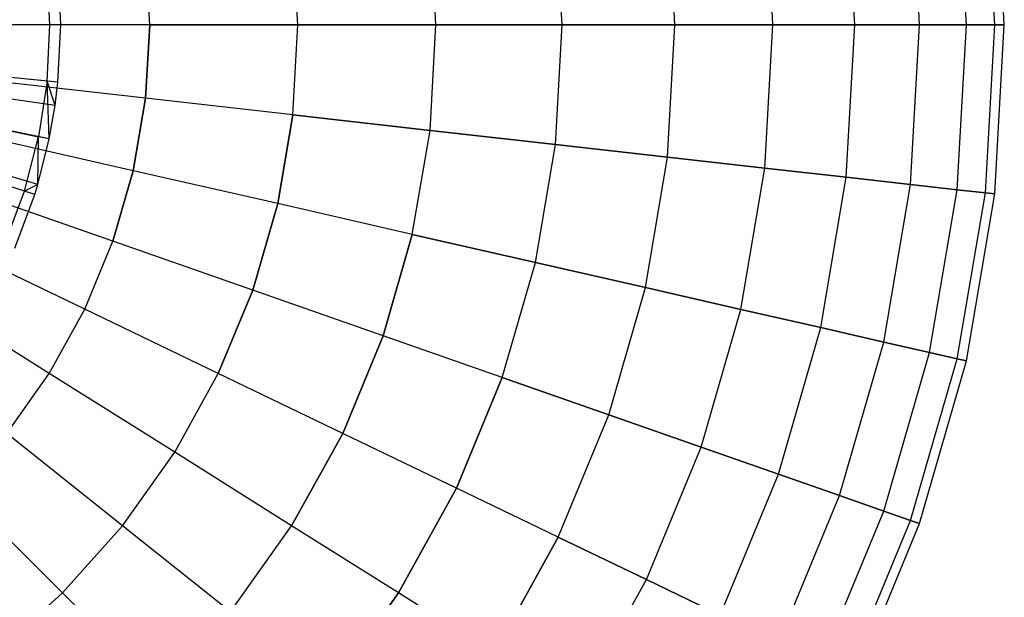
# Model space of a CAD drawing. Extents: x 0.2 to 44.2, y -21.9 to 24.
# Tile 211 of 239: x 40.3 to 44.2, y 1.5 to 3.8. Entities that reach past the tile are written whole.
import ezdxf

# ---------------------------------------------------------------- set-up
doc = ezdxf.new("R2010")
doc.units = 0
doc.header["$LTSCALE"] = 2.54
doc.layers.get('0').update_dxf_attribs({"color": 13, "linetype": 'CONTINUOUS'})

# ---------------------------------------------------------------- blocks, each defined once
blk = doc.blocks.new('GRUPUJ_2')
at = {"color": 0}
for p, q in [((36.4528, 21.9634, 7.0499), (36.4412, 22.1911, 7.0499)), ((36.4528, 21.9634, 7.0499), (36.4412, 22.1911, 7.0499)), ((36.4098, 21.9634, 7.07), (36.3985, 22.1867, 7.07)), ((36.4098, 21.9634, 7.07), (36.3985, 22.1867, 7.07)), ((36.4528, 21.9634, 7.0499), (34.6128, 21.9634, 7.5999)), ((36.4528, 21.9634, 7.0499), (34.6128, 21.9634, 7.5999)), ((36.4098, 21.9634, 7.07), (36.1354, 21.9634, 7.19)), ((36.4098, 21.9634, 7.07), (36.1354, 21.9634, 7.19)), ((36.3985, 21.7402, 7.07), (36.4098, 21.9634, 7.07)), ((36.3985, 21.7402, 7.07), (36.4098, 21.9634, 7.07)), ((36.4528, 21.9634, 7.0499), (36.4098, 21.9634, 7.07)), ((36.4528, 21.9634, 7.0499), (36.4098, 21.9634, 7.07)), ((36.4412, 21.7358, 7.0499), (36.4528, 21.9634, 7.0499)), ((36.4412, 21.7358, 7.0499), (36.4528, 21.9634, 7.0499)), ((36.4412, 21.7358, 7.0499), (34.6107, 21.922, 7.5999)), ((36.4412, 21.7358, 7.0499), (34.6107, 21.922, 7.5999)), ((36.4067, 21.5105, 7.0499), (34.6044, 21.8809, 7.5999)), ((36.4067, 21.5105, 7.0499), (34.6044, 21.8809, 7.5999)), ((36.4299, 21.6432, 7.0499), (34.6086, 21.9051, 7.5999)), ((36.4299, 21.6432, 7.0499), (34.6086, 21.9051, 7.5999)), ((36.3496, 21.2899, 7.0499), (34.594, 21.8407, 7.5999)), ((36.3496, 21.2899, 7.0499), (34.594, 21.8407, 7.5999)), ((36.3616, 21.3295, 7.0499), (34.5962, 21.8479, 7.5999)), ((36.3616, 21.3295, 7.0499), (34.5962, 21.8479, 7.5999)), ((36.3985, 21.7402, 7.07), (36.1255, 21.7679, 7.19)), ((36.3985, 21.7402, 7.07), (36.1255, 21.7679, 7.19)), ((36.3985, 21.7402, 7.07), (36.3647, 21.5192, 7.07)), ((36.3985, 21.7402, 7.07), (36.3647, 21.5192, 7.07)), ((36.4299, 21.6432, 7.0499), (36.3985, 21.7402, 7.07)), ((36.4412, 21.7358, 7.0499), (36.3985, 21.7402, 7.07)), ((36.4067, 21.5105, 7.0499), (36.3985, 21.7402, 7.07)), ((36.4412, 21.7358, 7.0499), (36.3985, 21.7402, 7.07)), ((36.4299, 21.6432, 7.0499), (36.3985, 21.7402, 7.07)), ((36.4067, 21.5105, 7.0499), (36.3985, 21.7402, 7.07)), ((36.4299, 21.6432, 7.0499), (36.4412, 21.7358, 7.0499)), ((36.4299, 21.6432, 7.0499), (36.4412, 21.7358, 7.0499)), ((36.4067, 21.5105, 7.0499), (36.4299, 21.6432, 7.0499)), ((36.4067, 21.5105, 7.0499), (36.4299, 21.6432, 7.0499)), ((36.0958, 21.5744, 7.19), (36.3647, 21.5192, 7.07)), ((36.0958, 21.5744, 7.19), (36.3647, 21.5192, 7.07)), ((36.3086, 21.3027, 7.07), (36.3647, 21.5192, 7.07)), ((36.3086, 21.3027, 7.07), (36.3647, 21.5192, 7.07)), ((36.3616, 21.3295, 7.0499), (36.3647, 21.5192, 7.07)), ((36.3616, 21.3295, 7.0499), (36.3647, 21.5192, 7.07)), ((36.3616, 21.3295, 7.0499), (36.4067, 21.5105, 7.0499)), ((36.3616, 21.3295, 7.0499), (36.4067, 21.5105, 7.0499)), ((36.4067, 21.5105, 7.0499), (36.3647, 21.5192, 7.07)), ((36.4067, 21.5105, 7.0499), (36.3647, 21.5192, 7.07)), ((36.3086, 21.3027, 7.07), (36.0468, 21.3849, 7.19)), ((36.3086, 21.3027, 7.07), (36.0468, 21.3849, 7.19)), ((36.3616, 21.3295, 7.0499), (36.3086, 21.3027, 7.07)), ((36.3616, 21.3295, 7.0499), (36.3086, 21.3027, 7.07)), ((36.3496, 21.2899, 7.0499), (36.3616, 21.3295, 7.0499)), ((36.3496, 21.2899, 7.0499), (36.3616, 21.3295, 7.0499)), ((36.231, 21.0931, 7.07), (36.3086, 21.3027, 7.07)), ((36.231, 21.0931, 7.07), (36.3086, 21.3027, 7.07)), ((36.2704, 21.0761, 7.0499), (36.3496, 21.2899, 7.0499)), ((36.2704, 21.0761, 7.0499), (36.3496, 21.2899, 7.0499)), ((36.3496, 21.2899, 7.0499), (36.3086, 21.3027, 7.07)), ((36.3496, 21.2899, 7.0499), (36.3086, 21.3027, 7.07))]:
    blk.add_line(p, q, dxfattribs=at)
blk = doc.blocks.new('KARO-10934_STL')
at = {"color": 0}
blk.add_blockref('GRUPUJ_2', (3.9714, -18.2138, 12.8689), dxfattribs=at)
blk = doc.blocks.new('GRUPUJ_1')
at = {"color": 0}
for p, q in [((43.8016, 25.6898, 11.7709), (43.7648, 26.3447, 11.7709)), ((43.8016, 25.6898, 14.4412), (43.7648, 26.3447, 14.4412)), ((43.8016, 25.6898, 14.4412), (43.7648, 26.3447, 14.4412)), ((43.8016, 25.6898, 11.7709), (43.7648, 26.3447, 11.7709)), ((43.9143, 25.6898, 12.4343), (43.8768, 26.3574, 12.4343)), ((43.9143, 25.6898, 13.7779), (43.8768, 26.3574, 13.7779)), ((43.9143, 25.6898, 12.4343), (43.8768, 26.3574, 12.4343)), ((43.9143, 25.6898, 13.7779), (43.8768, 26.3574, 13.7779)), ((43.9521, 25.6898, 13.1061), (43.9143, 26.3616, 13.1061)), ((43.9521, 25.6898, 13.1061), (43.9143, 26.3616, 13.1061)), ((43.6154, 25.6898, 15.0877), (43.5797, 26.3239, 15.0877)), ((43.6154, 25.6898, 11.1244), (43.5797, 26.3239, 11.1244)), ((43.6154, 25.6898, 15.0877), (43.5797, 26.3239, 15.0877)), ((43.6154, 25.6898, 11.1244), (43.5797, 26.3239, 11.1244)), ((43.0324, 25.6898, 16.2983), (43.0005, 26.2586, 16.2983)), ((43.0324, 25.6898, 9.9139), (43.0005, 26.2586, 9.9139)), ((43.0324, 25.6898, 16.2983), (43.0005, 26.2586, 16.2983)), ((43.0324, 25.6898, 9.9139), (43.0005, 26.2586, 9.9139)), ((43.3579, 25.6898, 15.7094), (43.3239, 26.2951, 15.7094)), ((43.3579, 25.6898, 10.5028), (43.3239, 26.2951, 10.5028)), ((43.3579, 25.6898, 15.7094), (43.3239, 26.2951, 15.7094)), ((43.3579, 25.6898, 10.5028), (43.3239, 26.2951, 10.5028)), ((42.643, 25.6898, 16.847), (42.6135, 26.215, 16.847)), ((42.643, 25.6898, 9.3651), (42.6135, 26.215, 9.3651)), ((42.643, 25.6898, 9.3651), (42.6135, 26.215, 9.3651)), ((42.643, 25.6898, 16.847), (42.6135, 26.215, 16.847)), ((42.1947, 25.6898, 8.8634), (42.168, 26.1648, 8.8634)), ((42.1947, 25.6898, 17.3487), (42.168, 26.1648, 17.3487)), ((42.1947, 25.6898, 17.3487), (42.168, 26.1648, 17.3487)), ((42.1947, 25.6898, 8.8634), (42.168, 26.1648, 8.8634)), ((41.693, 25.6898, 17.7971), (41.6695, 26.1087, 17.7971)), ((41.693, 25.6898, 17.7971), (41.6695, 26.1087, 17.7971)), ((41.693, 25.6898, 8.4151), (41.6695, 26.1087, 8.4151)), ((41.693, 25.6898, 8.4151), (41.6695, 26.1087, 8.4151)), ((41.1442, 25.6898, 18.1864), (41.1242, 26.0472, 18.1864)), ((41.1442, 25.6898, 18.1864), (41.1242, 26.0472, 18.1864)), ((41.1442, 25.6898, 8.0257), (41.1242, 26.0472, 8.0257)), ((41.1442, 25.6898, 8.0257), (41.1242, 26.0472, 8.0257)), ((40.5554, 25.6898, 18.5119), (40.539, 25.9813, 18.5119)), ((40.5554, 25.6898, 18.5119), (40.539, 25.9813, 18.5119)), ((40.5554, 25.6898, 7.7003), (40.539, 25.9813, 7.7003)), ((40.5554, 25.6898, 7.7003), (40.539, 25.9813, 7.7003)), ((40.5554, 25.6898, 18.5119), (39.9337, 25.6898, 18.7694)), ((40.5554, 25.6898, 18.5119), (39.9337, 25.6898, 18.7694)), ((40.5554, 25.6898, 7.7003), (39.9337, 25.6898, 7.4428)), ((40.5554, 25.6898, 7.7003), (39.9337, 25.6898, 7.4428)), ((40.539, 25.3983, 18.5119), (40.5554, 25.6898, 18.5119)), ((40.5554, 25.6898, 7.7003), (40.539, 25.3983, 7.7003)), ((40.539, 25.3983, 18.5119), (40.5554, 25.6898, 18.5119)), ((40.5554, 25.6898, 7.7003), (40.539, 25.3983, 7.7003)), ((41.1442, 25.6898, 18.1864), (40.5554, 25.6898, 18.5119)), ((40.5554, 25.6898, 7.7003), (41.1442, 25.6898, 8.0257)), ((41.1442, 25.6898, 18.1864), (40.5554, 25.6898, 18.5119)), ((40.5554, 25.6898, 7.7003), (41.1442, 25.6898, 8.0257)), ((41.1242, 25.3324, 18.1864), (41.1442, 25.6898, 18.1864)), ((41.1242, 25.3324, 8.0257), (41.1442, 25.6898, 8.0257)), ((41.1242, 25.3324, 8.0257), (41.1442, 25.6898, 8.0257)), ((41.1242, 25.3324, 18.1864), (41.1442, 25.6898, 18.1864)), ((41.1442, 25.6898, 8.0257), (41.693, 25.6898, 8.4151)), ((41.693, 25.6898, 17.7971), (41.1442, 25.6898, 18.1864)), ((41.693, 25.6898, 17.7971), (41.1442, 25.6898, 18.1864)), ((41.1442, 25.6898, 8.0257), (41.693, 25.6898, 8.4151)), ((41.6695, 25.2709, 8.4151), (41.693, 25.6898, 8.4151)), ((41.6695, 25.2709, 17.7971), (41.693, 25.6898, 17.7971)), ((41.6695, 25.2709, 17.7971), (41.693, 25.6898, 17.7971)), ((41.6695, 25.2709, 8.4151), (41.693, 25.6898, 8.4151)), ((42.1947, 25.6898, 17.3487), (41.693, 25.6898, 17.7971)), ((41.693, 25.6898, 8.4151), (42.1947, 25.6898, 8.8634)), ((42.1947, 25.6898, 17.3487), (41.693, 25.6898, 17.7971)), ((41.693, 25.6898, 8.4151), (42.1947, 25.6898, 8.8634)), ((42.168, 25.2148, 8.8634), (42.1947, 25.6898, 8.8634)), ((42.168, 25.2148, 17.3487), (42.1947, 25.6898, 17.3487)), ((42.168, 25.2148, 17.3487), (42.1947, 25.6898, 17.3487)), ((42.168, 25.2148, 8.8634), (42.1947, 25.6898, 8.8634)), ((42.1947, 25.6898, 8.8634), (42.643, 25.6898, 9.3651)), ((42.643, 25.6898, 16.847), (42.1947, 25.6898, 17.3487)), ((42.1947, 25.6898, 8.8634), (42.643, 25.6898, 9.3651)), ((42.643, 25.6898, 16.847), (42.1947, 25.6898, 17.3487)), ((42.6135, 25.1646, 9.3651), (42.643, 25.6898, 9.3651)), ((42.6135, 25.1646, 9.3651), (42.643, 25.6898, 9.3651)), ((42.6135, 25.1646, 16.847), (42.643, 25.6898, 16.847)), ((42.6135, 25.1646, 16.847), (42.643, 25.6898, 16.847)), ((42.643, 25.6898, 9.3651), (43.0324, 25.6898, 9.9139)), ((43.0324, 25.6898, 16.2983), (42.643, 25.6898, 16.847)), ((43.0324, 25.6898, 16.2983), (42.643, 25.6898, 16.847)), ((42.643, 25.6898, 9.3651), (43.0324, 25.6898, 9.9139)), ((43.0005, 25.121, 16.2983), (43.0324, 25.6898, 16.2983)), ((43.0005, 25.121, 9.9139), (43.0324, 25.6898, 9.9139)), ((43.0005, 25.121, 9.9139), (43.0324, 25.6898, 9.9139)), ((43.0005, 25.121, 16.2983), (43.0324, 25.6898, 16.2983)), ((43.3579, 25.6898, 15.7094), (43.0324, 25.6898, 16.2983)), ((43.0324, 25.6898, 9.9139), (43.3579, 25.6898, 10.5028)), ((43.3579, 25.6898, 15.7094), (43.0324, 25.6898, 16.2983)), ((43.0324, 25.6898, 9.9139), (43.3579, 25.6898, 10.5028)), ((43.3239, 25.0845, 15.7094), (43.3579, 25.6898, 15.7094)), ((43.3239, 25.0845, 15.7094), (43.3579, 25.6898, 15.7094)), ((43.3239, 25.0845, 10.5028), (43.3579, 25.6898, 10.5028)), ((43.3239, 25.0845, 10.5028), (43.3579, 25.6898, 10.5028)), ((43.6154, 25.6898, 15.0877), (43.3579, 25.6898, 15.7094)), ((43.3579, 25.6898, 10.5028), (43.6154, 25.6898, 11.1244)), ((43.6154, 25.6898, 15.0877), (43.3579, 25.6898, 15.7094)), ((43.3579, 25.6898, 10.5028), (43.6154, 25.6898, 11.1244)), ((43.5797, 25.0557, 15.0877), (43.6154, 25.6898, 15.0877)), ((43.5797, 25.0557, 11.1244), (43.6154, 25.6898, 11.1244)), ((43.5797, 25.0557, 15.0877), (43.6154, 25.6898, 15.0877)), ((43.5797, 25.0557, 11.1244), (43.6154, 25.6898, 11.1244)), ((43.6154, 25.6898, 11.1244), (43.8016, 25.6898, 11.7709)), ((43.8016, 25.6898, 14.4412), (43.6154, 25.6898, 15.0877)), ((43.8016, 25.6898, 14.4412), (43.6154, 25.6898, 15.0877)), ((43.6154, 25.6898, 11.1244), (43.8016, 25.6898, 11.7709)), ((43.7648, 25.0349, 14.4412), (43.8016, 25.6898, 14.4412)), ((43.7648, 25.0349, 11.7709), (43.8016, 25.6898, 11.7709)), ((43.7648, 25.0349, 14.4412), (43.8016, 25.6898, 14.4412)), ((43.7648, 25.0349, 11.7709), (43.8016, 25.6898, 11.7709)), ((43.9143, 25.6898, 13.7779), (43.8016, 25.6898, 14.4412)), ((43.8016, 25.6898, 11.7709), (43.9143, 25.6898, 12.4343)), ((43.8016, 25.6898, 11.7709), (43.9143, 25.6898, 12.4343)), ((43.9143, 25.6898, 13.7779), (43.8016, 25.6898, 14.4412)), ((43.8768, 25.0222, 13.7779), (43.9143, 25.6898, 13.7779)), ((43.8768, 25.0222, 12.4343), (43.9143, 25.6898, 12.4343)), ((43.8768, 25.0222, 13.7779), (43.9143, 25.6898, 13.7779)), ((43.8768, 25.0222, 12.4343), (43.9143, 25.6898, 12.4343)), ((43.9143, 25.018, 13.1061), (43.9521, 25.6898, 13.1061)), ((43.9521, 25.6898, 13.1061), (43.9143, 25.6898, 13.7779)), ((43.9143, 25.018, 13.1061), (43.9521, 25.6898, 13.1061)), ((43.9143, 25.6898, 12.4343), (43.9521, 25.6898, 13.1061)), ((43.9143, 25.6898, 12.4343), (43.9521, 25.6898, 13.1061)), ((43.9521, 25.6898, 13.1061), (43.9143, 25.6898, 13.7779)), ((40.539, 25.3983, 18.5119), (39.9213, 25.4679, 18.7694)), ((40.539, 25.3983, 18.5119), (39.9213, 25.4679, 18.7694)), ((40.539, 25.3983, 7.7003), (39.9213, 25.4679, 7.4428)), ((40.539, 25.3983, 7.7003), (39.9213, 25.4679, 7.4428)), ((40.4901, 25.1105, 18.5119), (40.539, 25.3983, 18.5119)), ((40.4901, 25.1105, 18.5119), (40.539, 25.3983, 18.5119)), ((40.539, 25.3983, 7.7003), (40.4901, 25.1105, 7.7003)), ((40.539, 25.3983, 7.7003), (40.4901, 25.1105, 7.7003)), ((41.1242, 25.3324, 18.1864), (40.539, 25.3983, 18.5119)), ((41.1242, 25.3324, 18.1864), (40.539, 25.3983, 18.5119)), ((41.1242, 25.3324, 8.0257), (40.539, 25.3983, 7.7003)), ((41.1242, 25.3324, 8.0257), (40.539, 25.3983, 7.7003)), ((41.0642, 24.9795, 18.1864), (41.1242, 25.3324, 18.1864)), ((41.0642, 24.9795, 18.1864), (41.1242, 25.3324, 18.1864)), ((41.1242, 25.3324, 8.0257), (41.0642, 24.9795, 8.0257)), ((41.1242, 25.3324, 8.0257), (41.0642, 24.9795, 8.0257)), ((41.6695, 25.2709, 17.7971), (41.1242, 25.3324, 18.1864)), ((41.1242, 25.3324, 8.0257), (41.6695, 25.2709, 8.4151)), ((41.6695, 25.2709, 17.7971), (41.1242, 25.3324, 18.1864)), ((41.1242, 25.3324, 8.0257), (41.6695, 25.2709, 8.4151)), ((40.4901, 25.1105, 18.5119), (39.884, 25.2488, 18.7694)), ((40.4901, 25.1105, 18.5119), (39.884, 25.2488, 18.7694)), ((40.4901, 25.1105, 7.7003), (39.884, 25.2488, 7.4428)), ((40.4901, 25.1105, 7.7003), (39.884, 25.2488, 7.4428)), ((41.5992, 24.8574, 8.4151), (41.6695, 25.2709, 8.4151)), ((41.5992, 24.8574, 17.7971), (41.6695, 25.2709, 17.7971)), ((41.5992, 24.8574, 17.7971), (41.6695, 25.2709, 17.7971)), ((41.5992, 24.8574, 8.4151), (41.6695, 25.2709, 8.4151)), ((41.6695, 25.2709, 8.4151), (42.168, 25.2148, 8.8634)), ((42.168, 25.2148, 17.3487), (41.6695, 25.2709, 17.7971)), ((42.168, 25.2148, 17.3487), (41.6695, 25.2709, 17.7971)), ((41.6695, 25.2709, 8.4151), (42.168, 25.2148, 8.8634)), ((42.0883, 24.7457, 8.8634), (42.168, 25.2148, 8.8634)), ((42.0883, 24.7457, 17.3487), (42.168, 25.2148, 17.3487)), ((42.0883, 24.7457, 17.3487), (42.168, 25.2148, 17.3487)), ((42.0883, 24.7457, 8.8634), (42.168, 25.2148, 8.8634)), ((42.6135, 25.1646, 16.847), (42.168, 25.2148, 17.3487)), ((42.168, 25.2148, 8.8634), (42.6135, 25.1646, 9.3651)), ((42.168, 25.2148, 8.8634), (42.6135, 25.1646, 9.3651)), ((42.6135, 25.1646, 16.847), (42.168, 25.2148, 17.3487)), ((42.5254, 24.646, 16.847), (42.6135, 25.1646, 16.847)), ((42.5254, 24.646, 16.847), (42.6135, 25.1646, 16.847)), ((42.5254, 24.646, 9.3651), (42.6135, 25.1646, 9.3651)), ((42.5254, 24.646, 9.3651), (42.6135, 25.1646, 9.3651)), ((43.0005, 25.121, 16.2983), (42.6135, 25.1646, 16.847)), ((42.6135, 25.1646, 9.3651), (43.0005, 25.121, 9.9139)), ((42.6135, 25.1646, 9.3651), (43.0005, 25.121, 9.9139)), ((43.0005, 25.121, 16.2983), (42.6135, 25.1646, 16.847)), ((40.4093, 24.83, 18.5119), (40.4901, 25.1105, 18.5119)), ((40.4093, 24.83, 18.5119), (40.4901, 25.1105, 18.5119)), ((40.4901, 25.1105, 7.7003), (40.4093, 24.83, 7.7003)), ((40.4901, 25.1105, 7.7003), (40.4093, 24.83, 7.7003)), ((41.0642, 24.9795, 18.1864), (40.4901, 25.1105, 18.5119)), ((41.0642, 24.9795, 18.1864), (40.4901, 25.1105, 18.5119)), ((41.0642, 24.9795, 8.0257), (40.4901, 25.1105, 7.7003)), ((41.0642, 24.9795, 8.0257), (40.4901, 25.1105, 7.7003)), ((42.905, 24.5593, 9.9139), (43.0005, 25.121, 9.9139)), ((42.905, 24.5593, 16.2983), (43.0005, 25.121, 16.2983)), ((42.905, 24.5593, 16.2983), (43.0005, 25.121, 16.2983)), ((42.905, 24.5593, 9.9139), (43.0005, 25.121, 9.9139)), ((43.0005, 25.121, 9.9139), (43.3239, 25.0845, 10.5028)), ((43.3239, 25.0845, 15.7094), (43.0005, 25.121, 16.2983)), ((43.3239, 25.0845, 15.7094), (43.0005, 25.121, 16.2983)), ((43.0005, 25.121, 9.9139), (43.3239, 25.0845, 10.5028)), ((43.2223, 24.4869, 10.5028), (43.3239, 25.0845, 10.5028)), ((43.2223, 24.4869, 15.7094), (43.3239, 25.0845, 15.7094)), ((43.2223, 24.4869, 15.7094), (43.3239, 25.0845, 15.7094)), ((43.2223, 24.4869, 10.5028), (43.3239, 25.0845, 10.5028)), ((43.5797, 25.0557, 15.0877), (43.3239, 25.0845, 15.7094)), ((43.5797, 25.0557, 15.0877), (43.3239, 25.0845, 15.7094)), ((43.3239, 25.0845, 10.5028), (43.5797, 25.0557, 11.1244)), ((43.3239, 25.0845, 10.5028), (43.5797, 25.0557, 11.1244)), ((43.4734, 24.4296, 15.0877), (43.5797, 25.0557, 15.0877)), ((43.4734, 24.4296, 15.0877), (43.5797, 25.0557, 15.0877)), ((43.4734, 24.4296, 11.1244), (43.5797, 25.0557, 11.1244)), ((43.4734, 24.4296, 11.1244), (43.5797, 25.0557, 11.1244)), ((43.7648, 25.0349, 14.4412), (43.5797, 25.0557, 15.0877)), ((43.5797, 25.0557, 11.1244), (43.7648, 25.0349, 11.7709)), ((43.7648, 25.0349, 14.4412), (43.5797, 25.0557, 15.0877)), ((43.5797, 25.0557, 11.1244), (43.7648, 25.0349, 11.7709)), ((40.4093, 24.83, 18.5119), (39.8225, 25.0353, 18.7694)), ((40.4093, 24.83, 18.5119), (39.8225, 25.0353, 18.7694)), ((40.4093, 24.83, 7.7003), (39.8225, 25.0353, 7.4428)), ((40.4093, 24.83, 7.7003), (39.8225, 25.0353, 7.4428)), ((43.655, 24.3882, 14.4412), (43.7648, 25.0349, 14.4412)), ((43.655, 24.3882, 14.4412), (43.7648, 25.0349, 14.4412)), ((43.655, 24.3882, 11.7709), (43.7648, 25.0349, 11.7709)), ((43.655, 24.3882, 11.7709), (43.7648, 25.0349, 11.7709)), ((43.8768, 25.0222, 13.7779), (43.7648, 25.0349, 14.4412)), ((43.8768, 25.0222, 13.7779), (43.7648, 25.0349, 14.4412)), ((43.7648, 25.0349, 11.7709), (43.8768, 25.0222, 12.4343)), ((43.7648, 25.0349, 11.7709), (43.8768, 25.0222, 12.4343)), ((43.7648, 24.3631, 13.7779), (43.8768, 25.0222, 13.7779)), ((43.7648, 24.3631, 12.4343), (43.8768, 25.0222, 12.4343)), ((43.7648, 24.3631, 12.4343), (43.8768, 25.0222, 12.4343)), ((43.7648, 24.3631, 13.7779), (43.8768, 25.0222, 13.7779)), ((43.8016, 24.3547, 13.1061), (43.9143, 25.018, 13.1061)), ((43.8016, 24.3547, 13.1061), (43.9143, 25.018, 13.1061)), ((43.8768, 25.0222, 12.4343), (43.9143, 25.018, 13.1061)), ((43.9143, 25.018, 13.1061), (43.8768, 25.0222, 13.7779)), ((43.9143, 25.018, 13.1061), (43.8768, 25.0222, 13.7779)), ((43.8768, 25.0222, 12.4343), (43.9143, 25.018, 13.1061)), ((40.9651, 24.6355, 18.1864), (41.0642, 24.9795, 18.1864)), ((40.9651, 24.6355, 18.1864), (41.0642, 24.9795, 18.1864)), ((41.0642, 24.9795, 8.0257), (40.9651, 24.6355, 8.0257)), ((41.0642, 24.9795, 8.0257), (40.9651, 24.6355, 8.0257)), ((41.5992, 24.8574, 17.7971), (41.0642, 24.9795, 18.1864)), ((41.5992, 24.8574, 17.7971), (41.0642, 24.9795, 18.1864)), ((41.5992, 24.8574, 8.4151), (41.0642, 24.9795, 8.0257)), ((41.5992, 24.8574, 8.4151), (41.0642, 24.9795, 8.0257)), ((41.4831, 24.4542, 17.7971), (41.5992, 24.8574, 17.7971)), ((41.4831, 24.4542, 17.7971), (41.5992, 24.8574, 17.7971)), ((41.5992, 24.8574, 8.4151), (41.4831, 24.4542, 8.4151)), ((41.5992, 24.8574, 8.4151), (41.4831, 24.4542, 8.4151)), ((42.0883, 24.7457, 17.3487), (41.5992, 24.8574, 17.7971)), ((41.5992, 24.8574, 8.4151), (42.0883, 24.7457, 8.8634)), ((42.0883, 24.7457, 17.3487), (41.5992, 24.8574, 17.7971)), ((41.5992, 24.8574, 8.4151), (42.0883, 24.7457, 8.8634)), ((40.2975, 24.5603, 18.5119), (39.7375, 24.83, 18.7694)), ((40.2975, 24.5603, 18.5119), (39.7375, 24.83, 18.7694)), ((40.2975, 24.5603, 7.7003), (39.7375, 24.83, 7.4428)), ((40.2975, 24.5603, 7.7003), (39.7375, 24.83, 7.4428)), ((40.2975, 24.5603, 18.5119), (40.4093, 24.83, 18.5119)), ((40.2975, 24.5603, 18.5119), (40.4093, 24.83, 18.5119)), ((40.2975, 24.5603, 7.7003), (40.4093, 24.83, 7.7003)), ((40.2975, 24.5603, 7.7003), (40.4093, 24.83, 7.7003)), ((40.9651, 24.6355, 18.1864), (40.4093, 24.83, 18.5119)), ((40.9651, 24.6355, 18.1864), (40.4093, 24.83, 18.5119)), ((40.9651, 24.6355, 8.0257), (40.4093, 24.83, 7.7003)), ((40.9651, 24.6355, 8.0257), (40.4093, 24.83, 7.7003)), ((41.9566, 24.2885, 17.3487), (42.0883, 24.7457, 17.3487)), ((41.9566, 24.2885, 8.8634), (42.0883, 24.7457, 8.8634)), ((41.9566, 24.2885, 8.8634), (42.0883, 24.7457, 8.8634)), ((41.9566, 24.2885, 17.3487), (42.0883, 24.7457, 17.3487)), ((42.0883, 24.7457, 8.8634), (42.5254, 24.646, 9.3651)), ((42.5254, 24.646, 16.847), (42.0883, 24.7457, 17.3487)), ((42.5254, 24.646, 16.847), (42.0883, 24.7457, 17.3487)), ((42.0883, 24.7457, 8.8634), (42.5254, 24.646, 9.3651)), ((40.1563, 24.3048, 18.5119), (39.63, 24.6355, 18.7694)), ((40.1563, 24.3048, 18.5119), (39.63, 24.6355, 18.7694)), ((40.1563, 24.3048, 7.7003), (39.63, 24.6355, 7.4428)), ((40.1563, 24.3048, 7.7003), (39.63, 24.6355, 7.4428)), ((40.8281, 24.3048, 18.1864), (40.9651, 24.6355, 18.1864)), ((40.8281, 24.3048, 18.1864), (40.9651, 24.6355, 18.1864)), ((40.9651, 24.6355, 8.0257), (40.8281, 24.3048, 8.0257)), ((40.9651, 24.6355, 8.0257), (40.8281, 24.3048, 8.0257)), ((41.4831, 24.4542, 17.7971), (40.9651, 24.6355, 18.1864)), ((41.4831, 24.4542, 17.7971), (40.9651, 24.6355, 18.1864)), ((41.4831, 24.4542, 8.4151), (40.9651, 24.6355, 8.0257)), ((41.4831, 24.4542, 8.4151), (40.9651, 24.6355, 8.0257)), ((42.3798, 24.1405, 16.847), (42.5254, 24.646, 16.847)), ((42.3798, 24.1405, 9.3651), (42.5254, 24.646, 9.3651)), ((42.3798, 24.1405, 9.3651), (42.5254, 24.646, 9.3651)), ((42.3798, 24.1405, 16.847), (42.5254, 24.646, 16.847)), ((42.905, 24.5593, 16.2983), (42.5254, 24.646, 16.847)), ((42.5254, 24.646, 9.3651), (42.905, 24.5593, 9.9139)), ((42.905, 24.5593, 16.2983), (42.5254, 24.646, 16.847)), ((42.5254, 24.646, 9.3651), (42.905, 24.5593, 9.9139)), ((40.1563, 24.3048, 18.5119), (40.2975, 24.5603, 18.5119)), ((40.1563, 24.3048, 18.5119), (40.2975, 24.5603, 18.5119)), ((40.1563, 24.3048, 7.7003), (40.2975, 24.5603, 7.7003)), ((40.1563, 24.3048, 7.7003), (40.2975, 24.5603, 7.7003)), ((40.8281, 24.3048, 18.1864), (40.2975, 24.5603, 18.5119)), ((40.8281, 24.3048, 18.1864), (40.2975, 24.5603, 18.5119)), ((40.8281, 24.3048, 8.0257), (40.2975, 24.5603, 7.7003)), ((40.8281, 24.3048, 8.0257), (40.2975, 24.5603, 7.7003)), ((42.7473, 24.0119, 16.2983), (42.905, 24.5593, 16.2983)), ((42.7473, 24.0119, 9.9139), (42.905, 24.5593, 9.9139)), ((42.7473, 24.0119, 9.9139), (42.905, 24.5593, 9.9139)), ((42.7473, 24.0119, 16.2983), (42.905, 24.5593, 16.2983)), ((42.905, 24.5593, 9.9139), (43.2223, 24.4869, 10.5028)), ((43.2223, 24.4869, 15.7094), (42.905, 24.5593, 16.2983)), ((42.905, 24.5593, 9.9139), (43.2223, 24.4869, 10.5028)), ((43.2223, 24.4869, 15.7094), (42.905, 24.5593, 16.2983)), ((43.0545, 23.9044, 15.7094), (43.2223, 24.4869, 15.7094)), ((43.0545, 23.9044, 10.5028), (43.2223, 24.4869, 10.5028)), ((43.0545, 23.9044, 10.5028), (43.2223, 24.4869, 10.5028)), ((43.0545, 23.9044, 15.7094), (43.2223, 24.4869, 15.7094)), ((43.4734, 24.4296, 15.0877), (43.2223, 24.4869, 15.7094)), ((43.2223, 24.4869, 10.5028), (43.4734, 24.4296, 11.1244)), ((43.4734, 24.4296, 15.0877), (43.2223, 24.4869, 15.7094)), ((43.2223, 24.4869, 10.5028), (43.4734, 24.4296, 11.1244)), ((41.3225, 24.0667, 17.7971), (41.4831, 24.4542, 17.7971)), ((41.3225, 24.0667, 17.7971), (41.4831, 24.4542, 17.7971)), ((41.4831, 24.4542, 8.4151), (41.3225, 24.0667, 8.4151)), ((41.4831, 24.4542, 8.4151), (41.3225, 24.0667, 8.4151)), ((41.9566, 24.2885, 17.3487), (41.4831, 24.4542, 17.7971)), ((41.9566, 24.2885, 17.3487), (41.4831, 24.4542, 17.7971)), ((41.9566, 24.2885, 8.8634), (41.4831, 24.4542, 8.4151)), ((41.9566, 24.2885, 8.8634), (41.4831, 24.4542, 8.4151)), ((43.2975, 23.8193, 11.1244), (43.4734, 24.4296, 11.1244)), ((43.2975, 23.8193, 15.0877), (43.4734, 24.4296, 15.0877)), ((43.2975, 23.8193, 11.1244), (43.4734, 24.4296, 11.1244)), ((43.2975, 23.8193, 15.0877), (43.4734, 24.4296, 15.0877)), ((43.4734, 24.4296, 11.1244), (43.655, 24.3882, 11.7709)), ((43.655, 24.3882, 14.4412), (43.4734, 24.4296, 15.0877)), ((43.655, 24.3882, 14.4412), (43.4734, 24.4296, 15.0877)), ((43.4734, 24.4296, 11.1244), (43.655, 24.3882, 11.7709)), ((43.4734, 23.7578, 11.7709), (43.655, 24.3882, 11.7709)), ((43.4734, 23.7578, 11.7709), (43.655, 24.3882, 11.7709)), ((43.4734, 23.7578, 14.4412), (43.655, 24.3882, 14.4412)), ((43.4734, 23.7578, 14.4412), (43.655, 24.3882, 14.4412)), ((43.655, 24.3882, 11.7709), (43.7648, 24.3631, 12.4343)), ((43.7648, 24.3631, 13.7779), (43.655, 24.3882, 14.4412)), ((43.7648, 24.3631, 13.7779), (43.655, 24.3882, 14.4412)), ((43.655, 24.3882, 11.7709), (43.7648, 24.3631, 12.4343)), ((43.5797, 23.7206, 12.4343), (43.7648, 24.3631, 12.4343)), ((43.5797, 23.7206, 13.7779), (43.7648, 24.3631, 13.7779)), ((43.5797, 23.7206, 12.4343), (43.7648, 24.3631, 12.4343)), ((43.5797, 23.7206, 13.7779), (43.7648, 24.3631, 13.7779)), ((43.6154, 23.7081, 13.1061), (43.8016, 24.3547, 13.1061)), ((43.6154, 23.7081, 13.1061), (43.8016, 24.3547, 13.1061)), ((43.7648, 24.3631, 12.4343), (43.8016, 24.3547, 13.1061)), ((43.8016, 24.3547, 13.1061), (43.7648, 24.3631, 13.7779)), ((43.7648, 24.3631, 12.4343), (43.8016, 24.3547, 13.1061)), ((43.8016, 24.3547, 13.1061), (43.7648, 24.3631, 13.7779)), ((39.9874, 24.0667, 18.5119), (40.1563, 24.3048, 18.5119)), ((39.9874, 24.0667, 18.5119), (40.1563, 24.3048, 18.5119)), ((39.9874, 24.0667, 7.7003), (40.1563, 24.3048, 7.7003)), ((39.9874, 24.0667, 7.7003), (40.1563, 24.3048, 7.7003)), ((40.655, 23.9915, 18.1864), (40.1563, 24.3048, 18.5119)), ((40.655, 23.9915, 18.1864), (40.1563, 24.3048, 18.5119)), ((40.655, 23.9915, 8.0257), (40.1563, 24.3048, 7.7003)), ((40.655, 23.9915, 8.0257), (40.1563, 24.3048, 7.7003)), ((40.655, 23.9915, 18.1864), (40.8281, 24.3048, 18.1864)), ((40.655, 23.9915, 18.1864), (40.8281, 24.3048, 18.1864)), ((40.655, 23.9915, 8.0257), (40.8281, 24.3048, 8.0257)), ((40.655, 23.9915, 8.0257), (40.8281, 24.3048, 8.0257)), ((41.3225, 24.0667, 17.7971), (40.8281, 24.3048, 18.1864)), ((41.3225, 24.0667, 17.7971), (40.8281, 24.3048, 18.1864)), ((41.3225, 24.0667, 8.4151), (40.8281, 24.3048, 8.0257)), ((41.3225, 24.0667, 8.4151), (40.8281, 24.3048, 8.0257)), ((41.7745, 23.849, 17.3487), (41.9566, 24.2885, 17.3487)), ((41.9566, 24.2885, 8.8634), (41.7745, 23.849, 8.8634)), ((41.7745, 23.849, 17.3487), (41.9566, 24.2885, 17.3487)), ((41.9566, 24.2885, 8.8634), (41.7745, 23.849, 8.8634)), ((41.9566, 24.2885, 8.8634), (42.3798, 24.1405, 9.3651)), ((41.9566, 24.2885, 8.8634), (42.3798, 24.1405, 9.3651)), ((42.3798, 24.1405, 16.847), (41.9566, 24.2885, 17.3487)), ((42.3798, 24.1405, 16.847), (41.9566, 24.2885, 17.3487)), ((42.1785, 23.6545, 9.3651), (42.3798, 24.1405, 9.3651)), ((42.1785, 23.6545, 9.3651), (42.3798, 24.1405, 9.3651)), ((42.1785, 23.6545, 16.847), (42.3798, 24.1405, 16.847)), ((42.1785, 23.6545, 16.847), (42.3798, 24.1405, 16.847)), ((42.3798, 24.1405, 9.3651), (42.7473, 24.0119, 9.9139)), ((42.7473, 24.0119, 16.2983), (42.3798, 24.1405, 16.847)), ((42.3798, 24.1405, 9.3651), (42.7473, 24.0119, 9.9139)), ((42.7473, 24.0119, 16.2983), (42.3798, 24.1405, 16.847)), ((40.4478, 23.6995, 18.1864), (39.9874, 24.0667, 18.5119)), ((40.4478, 23.6995, 18.1864), (39.9874, 24.0667, 18.5119)), ((40.4478, 23.6995, 8.0257), (39.9874, 24.0667, 7.7003)), ((40.4478, 23.6995, 8.0257), (39.9874, 24.0667, 7.7003)), ((41.1196, 23.6995, 17.7971), (41.3225, 24.0667, 17.7971)), ((41.1196, 23.6995, 17.7971), (41.3225, 24.0667, 17.7971)), ((41.3225, 24.0667, 8.4151), (41.1196, 23.6995, 8.4151)), ((41.3225, 24.0667, 8.4151), (41.1196, 23.6995, 8.4151)), ((41.7745, 23.849, 17.3487), (41.3225, 24.0667, 17.7971)), ((41.7745, 23.849, 17.3487), (41.3225, 24.0667, 17.7971)), ((41.7745, 23.849, 8.8634), (41.3225, 24.0667, 8.4151)), ((41.7745, 23.849, 8.8634), (41.3225, 24.0667, 8.4151)), ((40.4478, 23.6995, 18.1864), (40.655, 23.9915, 18.1864)), ((40.4478, 23.6995, 18.1864), (40.655, 23.9915, 18.1864)), ((40.4478, 23.6995, 8.0257), (40.655, 23.9915, 8.0257)), ((40.4478, 23.6995, 8.0257), (40.655, 23.9915, 8.0257)), ((41.1196, 23.6995, 17.7971), (40.655, 23.9915, 18.1864)), ((41.1196, 23.6995, 17.7971), (40.655, 23.9915, 18.1864)), ((41.1196, 23.6995, 8.4151), (40.655, 23.9915, 8.0257)), ((41.1196, 23.6995, 8.4151), (40.655, 23.9915, 8.0257)), ((42.5293, 23.4855, 9.9139), (42.7473, 24.0119, 9.9139)), ((42.5293, 23.4855, 16.2983), (42.7473, 24.0119, 16.2983)), ((42.5293, 23.4855, 9.9139), (42.7473, 24.0119, 9.9139)), ((42.5293, 23.4855, 16.2983), (42.7473, 24.0119, 16.2983)), ((42.7473, 24.0119, 9.9139), (43.0545, 23.9044, 10.5028)), ((43.0545, 23.9044, 15.7094), (42.7473, 24.0119, 16.2983)), ((42.7473, 24.0119, 9.9139), (43.0545, 23.9044, 10.5028)), ((43.0545, 23.9044, 15.7094), (42.7473, 24.0119, 16.2983)), ((42.8225, 23.3443, 15.7094), (43.0545, 23.9044, 15.7094)), ((42.8225, 23.3443, 10.5028), (43.0545, 23.9044, 10.5028)), ((42.8225, 23.3443, 15.7094), (43.0545, 23.9044, 15.7094)), ((42.8225, 23.3443, 10.5028), (43.0545, 23.9044, 10.5028)), ((43.2975, 23.8193, 15.0877), (43.0545, 23.9044, 15.7094)), ((43.0545, 23.9044, 10.5028), (43.2975, 23.8193, 11.1244)), ((43.0545, 23.9044, 10.5028), (43.2975, 23.8193, 11.1244)), ((43.2975, 23.8193, 15.0877), (43.0545, 23.9044, 15.7094)), ((40.2093, 23.4326, 18.1864), (39.7929, 23.849, 18.5119)), ((40.2093, 23.4326, 18.1864), (39.7929, 23.849, 18.5119)), ((40.2093, 23.4326, 8.0257), (39.7929, 23.849, 7.7003)), ((40.2093, 23.4326, 8.0257), (39.7929, 23.849, 7.7003)), ((41.5444, 23.4326, 17.3487), (41.7745, 23.849, 17.3487)), ((41.5444, 23.4326, 17.3487), (41.7745, 23.849, 17.3487)), ((41.7745, 23.849, 8.8634), (41.5444, 23.4326, 8.8634)), ((41.7745, 23.849, 8.8634), (41.5444, 23.4326, 8.8634)), ((42.1785, 23.6545, 16.847), (41.7745, 23.849, 17.3487)), ((42.1785, 23.6545, 9.3651), (41.7745, 23.849, 8.8634)), ((42.1785, 23.6545, 16.847), (41.7745, 23.849, 17.3487)), ((42.1785, 23.6545, 9.3651), (41.7745, 23.849, 8.8634)), ((43.0545, 23.2326, 11.1244), (43.2975, 23.8193, 11.1244)), ((43.0545, 23.2326, 15.0877), (43.2975, 23.8193, 15.0877)), ((43.0545, 23.2326, 11.1244), (43.2975, 23.8193, 11.1244)), ((43.0545, 23.2326, 15.0877), (43.2975, 23.8193, 15.0877)), ((43.2975, 23.8193, 11.1244), (43.4734, 23.7578, 11.7709)), ((43.2975, 23.8193, 11.1244), (43.4734, 23.7578, 11.7709)), ((43.4734, 23.7578, 14.4412), (43.2975, 23.8193, 15.0877)), ((43.4734, 23.7578, 14.4412), (43.2975, 23.8193, 15.0877)), ((43.2223, 23.1518, 11.7709), (43.4734, 23.7578, 11.7709)), ((43.2223, 23.1518, 14.4412), (43.4734, 23.7578, 14.4412)), ((43.2223, 23.1518, 14.4412), (43.4734, 23.7578, 14.4412)), ((43.2223, 23.1518, 11.7709), (43.4734, 23.7578, 11.7709)), ((43.5797, 23.7206, 13.7779), (43.4734, 23.7578, 14.4412)), ((43.4734, 23.7578, 11.7709), (43.5797, 23.7206, 12.4343)), ((43.4734, 23.7578, 11.7709), (43.5797, 23.7206, 12.4343)), ((43.5797, 23.7206, 13.7779), (43.4734, 23.7578, 14.4412)), ((43.3239, 23.1029, 12.4343), (43.5797, 23.7206, 12.4343)), ((43.3239, 23.1029, 13.7779), (43.5797, 23.7206, 13.7779)), ((43.3239, 23.1029, 13.7779), (43.5797, 23.7206, 13.7779)), ((43.3239, 23.1029, 12.4343), (43.5797, 23.7206, 12.4343)), ((43.5797, 23.7206, 12.4343), (43.6154, 23.7081, 13.1061)), ((43.6154, 23.7081, 13.1061), (43.5797, 23.7206, 13.7779)), ((43.5797, 23.7206, 12.4343), (43.6154, 23.7081, 13.1061)), ((43.6154, 23.7081, 13.1061), (43.5797, 23.7206, 13.7779)), ((40.2093, 23.4326, 18.1864), (40.4478, 23.6995, 18.1864)), ((40.2093, 23.4326, 18.1864), (40.4478, 23.6995, 18.1864)), ((40.2093, 23.4326, 8.0257), (40.4478, 23.6995, 8.0257)), ((40.2093, 23.4326, 8.0257), (40.4478, 23.6995, 8.0257)), ((40.8768, 23.3574, 17.7971), (40.4478, 23.6995, 18.1864)), ((40.8768, 23.3574, 17.7971), (40.4478, 23.6995, 18.1864)), ((40.8768, 23.3574, 8.4151), (40.4478, 23.6995, 8.0257)), ((40.8768, 23.3574, 8.4151), (40.4478, 23.6995, 8.0257)), ((40.8768, 23.3574, 17.7971), (41.1196, 23.6995, 17.7971)), ((40.8768, 23.3574, 17.7971), (41.1196, 23.6995, 17.7971)), ((40.8768, 23.3574, 8.4151), (41.1196, 23.6995, 8.4151)), ((40.8768, 23.3574, 8.4151), (41.1196, 23.6995, 8.4151)), ((41.5444, 23.4326, 17.3487), (41.1196, 23.6995, 17.7971)), ((41.5444, 23.4326, 17.3487), (41.1196, 23.6995, 17.7971)), ((41.5444, 23.4326, 8.8634), (41.1196, 23.6995, 8.4151)), ((41.5444, 23.4326, 8.8634), (41.1196, 23.6995, 8.4151)), ((43.3579, 23.0865, 13.1061), (43.6154, 23.7081, 13.1061)), ((43.3579, 23.0865, 13.1061), (43.6154, 23.7081, 13.1061)), ((41.924, 23.194, 16.847), (42.1785, 23.6545, 16.847)), ((41.924, 23.194, 16.847), (42.1785, 23.6545, 16.847)), ((42.1785, 23.6545, 9.3651), (41.924, 23.194, 9.3651)), ((42.1785, 23.6545, 9.3651), (41.924, 23.194, 9.3651)), ((42.5293, 23.4855, 16.2983), (42.1785, 23.6545, 16.847)), ((42.1785, 23.6545, 9.3651), (42.5293, 23.4855, 9.9139)), ((42.1785, 23.6545, 9.3651), (42.5293, 23.4855, 9.9139)), ((42.5293, 23.4855, 16.2983), (42.1785, 23.6545, 16.847)), ((42.2537, 22.9869, 16.2983), (42.5293, 23.4855, 16.2983)), ((42.2537, 22.9869, 9.9139), (42.5293, 23.4855, 9.9139)), ((42.2537, 22.9869, 16.2983), (42.5293, 23.4855, 16.2983)), ((42.2537, 22.9869, 9.9139), (42.5293, 23.4855, 9.9139)), ((42.8225, 23.3443, 15.7094), (42.5293, 23.4855, 16.2983)), ((42.5293, 23.4855, 9.9139), (42.8225, 23.3443, 10.5028)), ((42.8225, 23.3443, 15.7094), (42.5293, 23.4855, 16.2983)), ((42.5293, 23.4855, 9.9139), (42.8225, 23.3443, 10.5028)), ((39.9424, 23.194, 18.1864), (40.2093, 23.4326, 18.1864)), ((39.9424, 23.194, 18.1864), (40.2093, 23.4326, 18.1864)), ((39.9424, 23.194, 8.0257), (40.2093, 23.4326, 8.0257)), ((39.9424, 23.194, 8.0257), (40.2093, 23.4326, 8.0257)), ((40.5973, 23.0446, 17.7971), (40.2093, 23.4326, 18.1864)), ((40.5973, 23.0446, 17.7971), (40.2093, 23.4326, 18.1864)), ((40.5973, 23.0446, 8.4151), (40.2093, 23.4326, 8.0257)), ((40.5973, 23.0446, 8.4151), (40.2093, 23.4326, 8.0257)), ((41.2691, 23.0446, 17.3487), (41.5444, 23.4326, 17.3487)), ((41.2691, 23.0446, 17.3487), (41.5444, 23.4326, 17.3487)), ((41.5444, 23.4326, 8.8634), (41.2691, 23.0446, 8.8634)), ((41.5444, 23.4326, 8.8634), (41.2691, 23.0446, 8.8634)), ((41.924, 23.194, 16.847), (41.5444, 23.4326, 17.3487)), ((41.924, 23.194, 16.847), (41.5444, 23.4326, 17.3487)), ((41.924, 23.194, 9.3651), (41.5444, 23.4326, 8.8634)), ((41.924, 23.194, 9.3651), (41.5444, 23.4326, 8.8634))]:
    blk.add_line(p, q, dxfattribs=at)
blk = doc.blocks.new('GRUPUJ_3')
at = {"color": 0}
for name, p in [('GRUPUJ_1', (0, 0)), ('KARO-10934_STL', (-0.2222, 21.9402, -1.2505))]:
    blk.add_blockref(name, p, dxfattribs=at)

msp = doc.modelspace()

# ---------------------------------------------------------------- block references
at = {"color": 0}
msp.add_blockref('GRUPUJ_3', (0.2222, -21.9402, 1.2505), dxfattribs=at)

doc.saveas('drawing.dxf')
